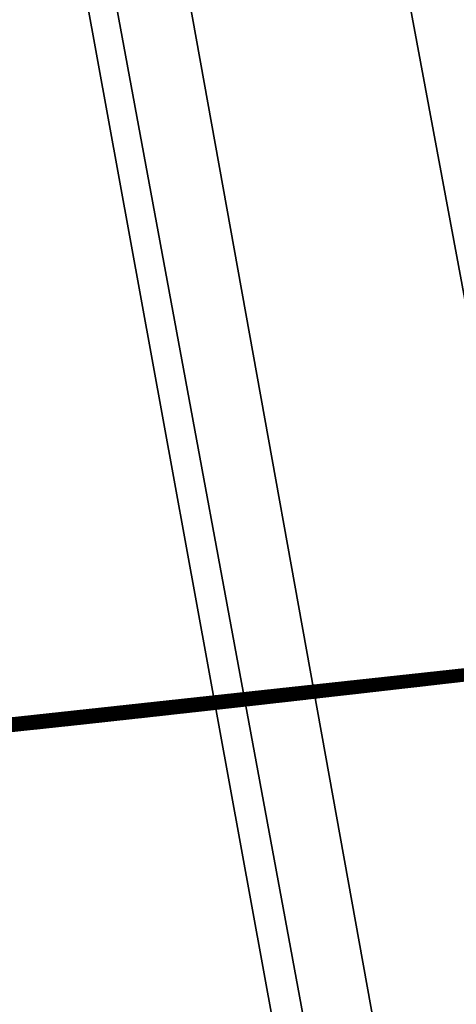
# Model space of a CAD drawing. Header units: millimetres. Extents: x -20 to 1804, y -298 to 307.
# Tile 70 of 189: x 873.302 to 873.471, y 8.793 to 9.173. Entities that reach past the tile are written whole.
import ezdxf

# ---------------------------------------------------------------- set-up
doc = ezdxf.new("R2010")
doc.units = ezdxf.units.MM
doc.header["$LTSCALE"] = 33.374815
for name, color, linetype in [('101', 7, 'CONTINUOUS'), ('74', 7, 'CONTINUOUS'), ('75', 7, 'CONTINUOUS'), ('76', 7, 'CONTINUOUS'), ('80', 7, 'CONTINUOUS'), ('88', 7, 'CONTINUOUS'), ('89', 7, 'CONTINUOUS'), ('91', 7, 'CONTINUOUS'), ('94', 7, 'CONTINUOUS')]:
    doc.layers.add(name, color=color, linetype=linetype)

msp = doc.modelspace()

# ---------------------------------------------------------------- linework, layer by layer
at = {"layer": '101', "color": 70, "linetype": 'Continuous', "true_color": 0x7ee600}
for points in [[(879.99443, -18.98802, 39), (877.72439, -8.2507, 39), (872.71497, 23.97979, 39), (879.99443, -18.98802, 39)], [(874.44662, 14.13086, 39), (879.99443, -18.98802, 39), (872.71497, 23.97979, 39), (874.44662, 14.13086, 39)], [(877.72439, -8.2507, 39), (875.5501, 2.73178, 39), (872.71497, 23.97979, 39), (877.72439, -8.2507, 39)], [(875.5501, 2.73178, 39), (873.47158, 13.95943, 39), (872.71497, 23.97979, 39), (875.5501, 2.73178, 39)]]:
    msp.add_3dface(points, dxfattribs=at)
at = {"layer": '74', "color": 7, "linetype": 'Continuous', "true_color": 0xccffff}
for points in [[(874.63287, 9.08691, 65), (867.70628, 48.48263, 65), (867.20564, 48.38774, 65), (874.63287, 9.08691, 65)], [(875.13351, 9.1818, 65), (867.70628, 48.48263, 65), (874.63287, 9.08691, 65), (875.13351, 9.1818, 65)], [(866.70908, 48.28071, 65), (874.12989, 9.00534, 65), (867.20564, 48.38774, 65), (866.70908, 48.28071, 65)], [(874.12989, 9.00534, 65), (874.63287, 9.08691, 65), (867.20564, 48.38774, 65), (874.12989, 9.00534, 65)], [(866.21659, 48.16153, 65), (873.6266, 8.93658, 65), (866.70908, 48.28071, 65), (866.21659, 48.16153, 65)], [(873.6266, 8.93658, 65), (874.12989, 9.00534, 65), (866.70908, 48.28071, 65), (873.6266, 8.93658, 65)], [(873.123, 8.88062, 65), (873.6266, 8.93658, 65), (866.21659, 48.16153, 65), (873.123, 8.88062, 65)]]:
    msp.add_3dface(points, dxfattribs=at)
at = {"layer": '75', "color": 7, "linetype": 'Continuous', "true_color": 0xccffff}
for points in [[(872.97928, 10.17278), (873.93515, 10.29048), (873.63465, 8.93755), (872.97928, 10.17278)], [(873.13501, 8.88178), (872.97928, 10.17278), (873.63465, 8.93755), (873.13501, 8.88178)]]:
    msp.add_3dface(points, dxfattribs=at)
at = {"layer": '76', "color": 7, "linetype": 'Continuous', "true_color": 0xccffff}
for points in [[(873.77676, 8.95543, 10.4611), (872.86922, 8.85712, 11.96324), (872.86263, 8.85656, 9.73055), (873.77676, 8.95543, 10.4611)], [(872.87629, 8.85772, 11.95338), (872.86922, 8.85712, 11.96324), (873.77676, 8.95543, 10.4611), (872.87629, 8.85772, 11.95338)], [(872.88508, 8.85848, 11.94543), (872.87629, 8.85772, 11.95338), (873.77676, 8.95543, 10.4611), (872.88508, 8.85848, 11.94543)], [(872.89519, 8.85935, 11.94026), (872.88508, 8.85848, 11.94543), (873.77676, 8.95543, 10.4611), (872.89519, 8.85935, 11.94026)], [(872.90693, 8.86037, 11.9379), (872.89519, 8.85935, 11.94026), (873.77676, 8.95543, 10.4611), (872.90693, 8.86037, 11.9379)], [(872.91948, 8.86147, 11.93717), (872.90693, 8.86037, 11.9379), (873.77676, 8.95543, 10.4611), (872.91948, 8.86147, 11.93717)], [(872.93212, 8.86258, 11.93727), (872.91948, 8.86147, 11.93717), (873.77676, 8.95543, 10.4611), (872.93212, 8.86258, 11.93727)], [(872.9452, 8.86375, 11.93861), (872.93212, 8.86258, 11.93727), (873.77676, 8.95543, 10.4611), (872.9452, 8.86375, 11.93861)], [(872.95861, 8.86495, 11.94057), (872.9452, 8.86375, 11.93861), (873.77676, 8.95543, 10.4611), (872.95861, 8.86495, 11.94057)], [(872.9723, 8.86618, 11.94289), (872.95861, 8.86495, 11.94057), (873.77676, 8.95543, 10.4611), (872.9723, 8.86618, 11.94289)], [(872.98631, 8.86745, 11.94572), (872.9723, 8.86618, 11.94289), (873.77676, 8.95543, 10.4611), (872.98631, 8.86745, 11.94572)], [(873.00066, 8.86877, 11.94865), (872.98631, 8.86745, 11.94572), (873.77676, 8.95543, 10.4611), (873.00066, 8.86877, 11.94865)], [(873.01534, 8.87012, 11.95162), (873.00066, 8.86877, 11.94865), (873.77676, 8.95543, 10.4611), (873.01534, 8.87012, 11.95162)], [(873.03036, 8.87152, 11.95468), (873.01534, 8.87012, 11.95162), (873.77676, 8.95543, 10.4611), (873.03036, 8.87152, 11.95468)], [(873.04575, 8.87296, 11.95765), (873.03036, 8.87152, 11.95468), (873.77676, 8.95543, 10.4611), (873.04575, 8.87296, 11.95765)], [(873.06147, 8.87445, 11.96053), (873.04575, 8.87296, 11.95765), (873.77676, 8.95543, 10.4611), (873.06147, 8.87445, 11.96053)], [(873.07761, 8.87599, 11.96334), (873.06147, 8.87445, 11.96053), (873.77676, 8.95543, 10.4611), (873.07761, 8.87599, 11.96334)], [(873.09424, 8.87759, 11.96607), (873.07761, 8.87599, 11.96334), (873.77676, 8.95543, 10.4611), (873.09424, 8.87759, 11.96607)], [(873.11133, 8.87925, 11.96873), (873.09424, 8.87759, 11.96607), (873.77676, 8.95543, 10.4611), (873.11133, 8.87925, 11.96873)], [(873.12896, 8.88098, 11.9713), (873.11133, 8.87925, 11.96873), (873.77676, 8.95543, 10.4611), (873.12896, 8.88098, 11.9713)], [(873.14721, 8.88278, 11.97376), (873.12896, 8.88098, 11.9713), (873.77676, 8.95543, 10.4611), (873.14721, 8.88278, 11.97376)], [(873.16604, 8.88467, 11.97612), (873.14721, 8.88278, 11.97376), (873.77676, 8.95543, 10.4611), (873.16604, 8.88467, 11.97612)], [(873.18551, 8.88663, 11.97835), (873.16604, 8.88467, 11.97612), (873.77676, 8.95543, 10.4611), (873.18551, 8.88663, 11.97835)], [(873.20563, 8.88868, 11.98042), (873.18551, 8.88663, 11.97835), (873.77676, 8.95543, 10.4611), (873.20563, 8.88868, 11.98042)], [(873.22639, 8.89081, 11.98235), (873.20563, 8.88868, 11.98042), (873.77676, 8.95543, 10.4611), (873.22639, 8.89081, 11.98235)], [(873.24781, 8.89304, 11.98411), (873.22639, 8.89081, 11.98235), (873.77676, 8.95543, 10.4611), (873.24781, 8.89304, 11.98411)], [(873.26986, 8.89535, 11.98569), (873.24781, 8.89304, 11.98411), (873.77676, 8.95543, 10.4611), (873.26986, 8.89535, 11.98569)], [(873.29257, 8.89777, 11.98708), (873.26986, 8.89535, 11.98569), (873.77676, 8.95543, 10.4611), (873.29257, 8.89777, 11.98708)], [(873.31597, 8.90028, 11.98831), (873.29257, 8.89777, 11.98708), (873.77676, 8.95543, 10.4611), (873.31597, 8.90028, 11.98831)], [(873.34005, 8.90289, 11.98934), (873.31597, 8.90028, 11.98831), (873.77676, 8.95543, 10.4611), (873.34005, 8.90289, 11.98934)], [(873.36482, 8.90561, 11.99023), (873.34005, 8.90289, 11.98934), (873.77676, 8.95543, 10.4611), (873.36482, 8.90561, 11.99023)], [(873.39035, 8.90845, 11.99101), (873.36482, 8.90561, 11.99023), (873.77676, 8.95543, 10.4611), (873.39035, 8.90845, 11.99101)], [(873.4166, 8.9114, 11.99164), (873.39035, 8.90845, 11.99101), (873.77676, 8.95543, 10.4611), (873.4166, 8.9114, 11.99164)], [(873.44362, 8.91447, 11.99224), (873.4166, 8.9114, 11.99164), (873.77676, 8.95543, 10.4611), (873.44362, 8.91447, 11.99224)], [(873.47148, 8.91768, 11.99288), (873.44362, 8.91447, 11.99224), (873.77676, 8.95543, 10.4611), (873.47148, 8.91768, 11.99288)], [(873.70196, 8.94574, 16.96846), (873.31487, 8.90016, 18.25397), (873.2363, 8.89184, 16.96251), (873.70196, 8.94574, 16.96846)], [(873.68683, 8.94382, 18.26122), (873.31487, 8.90016, 18.25397), (873.70196, 8.94574, 16.96846), (873.68683, 8.94382, 18.26122)], [(873.6266, 8.93658, 65), (873.123, 8.88062, 65), (873.60212, 8.93325, 25.2464), (873.6266, 8.93658, 65)], [(873.13501, 8.88178), (873.63465, 8.93755), (873.14909, 8.88297, 5.64728), (873.13501, 8.88178)], [(873.14909, 8.88297, 5.64728), (873.63465, 8.93755), (873.25233, 8.89351, 5.53416), (873.14909, 8.88297, 5.64728)], [(873.25233, 8.89351, 5.53416), (873.63465, 8.93755), (873.3652, 8.90565, 5.43128), (873.25233, 8.89351, 5.53416)], [(873.63845, 8.93774, 16.56457), (873.3601, 8.90509, 16.55487), (873.57954, 8.9305, 15.68776), (873.63845, 8.93774, 16.56457)], [(873.3652, 8.90565, 5.43128), (873.63465, 8.93755), (873.48673, 8.91945, 5.33946), (873.3652, 8.90565, 5.43128)], [(873.60212, 8.93325, 25.2464), (873.123, 8.88062, 65), (873.53817, 8.92552, 25.25314), (873.60212, 8.93325, 25.2464)], [(873.57954, 8.9305, 15.68776), (873.3601, 8.90509, 16.55487), (873.48215, 8.91892, 15.67258), (873.57954, 8.9305, 15.68776)], [(873.53817, 8.92552, 25.25314), (873.123, 8.88062, 65), (873.4748, 8.91806, 25.26742), (873.53817, 8.92552, 25.25314)], [(873.54497, 8.92633, 19.03412), (873.48026, 8.9187, 21.00818), (873.4631, 8.91671, 18.96036), (873.54497, 8.92633, 19.03412)], [(873.49618, 8.92056, 24.89192), (873.4159, 8.91132, 24.9224), (873.49229, 8.9201, 23.15275), (873.49618, 8.92056, 24.89192)], [(873.49229, 8.9201, 23.15275), (873.4159, 8.91132, 24.9224), (873.46423, 8.91684, 23.15488), (873.49229, 8.9201, 23.15275)], [(873.50925, 8.92209, 13.99955), (873.44276, 8.91437, 14.01358), (873.50875, 8.92203, 13.17408), (873.50925, 8.92209, 13.99955)], [(873.50875, 8.92203, 13.17408), (873.44276, 8.91437, 14.01358), (873.47871, 8.91852, 13.17499), (873.50875, 8.92203, 13.17408)], [(873.48685, 8.91947, 12.3316), (873.47455, 8.91804, 12.70052), (873.45665, 8.91597, 12.33517), (873.48685, 8.91947, 12.3316)], [(873.49387, 8.92029, 9.07579), (873.47715, 8.91834, 9.54578), (873.46441, 8.91686, 9.07705), (873.49387, 8.92029, 9.07579)], [(873.50022, 8.92103, 22.21887), (873.48235, 8.91894, 22.65022), (873.46946, 8.91745, 22.22069), (873.50022, 8.92103, 22.21887)], [(873.48991, 8.91982, 21.35224), (873.47274, 8.91782, 21.73326), (873.47001, 8.91751, 21.35383), (873.48991, 8.91982, 21.35224)], [(873.47274, 8.91782, 21.73326), (872.85562, 8.85596, 21.70401), (873.47001, 8.91751, 21.35383), (873.47274, 8.91782, 21.73326)], [(873.47001, 8.91751, 21.35383), (872.85562, 8.85596, 21.70401), (873.45065, 8.91528, 21.35543), (873.47001, 8.91751, 21.35383)], [(873.48235, 8.91894, 22.65022), (872.92743, 8.86217, 22.6256), (873.46946, 8.91745, 22.22069), (873.48235, 8.91894, 22.65022)], [(873.46946, 8.91745, 22.22069), (872.92743, 8.86217, 22.6256), (873.43942, 8.91399, 22.22256), (873.46946, 8.91745, 22.22069)], [(873.4748, 8.91806, 25.26742), (873.123, 8.88062, 65), (873.41185, 8.91086, 25.28935), (873.4748, 8.91806, 25.26742)], [(873.48215, 8.91892, 15.67258), (873.3601, 8.90509, 16.55487), (873.38828, 8.90822, 15.648), (873.48215, 8.91892, 15.67258)], [(873.4631, 8.91671, 18.96036), (873.40838, 8.91047, 21.00475), (873.38786, 8.90817, 18.89299), (873.4631, 8.91671, 18.96036)], [(873.43169, 8.91311, 21.00588), (873.40838, 8.91047, 21.00475), (873.4631, 8.91671, 18.96036), (873.43169, 8.91311, 21.00588)], [(873.46423, 8.91684, 23.15488), (873.4159, 8.91132, 24.9224), (873.43715, 8.91373, 23.15699), (873.46423, 8.91684, 23.15488)], [(873.45665, 8.91597, 12.33517), (873.45053, 8.91526, 12.69944), (873.42753, 8.91264, 12.33902), (873.45665, 8.91597, 12.33517)], [(873.45369, 8.91563, 8.59737), (873.42762, 8.91265, 8.59616), (873.44445, 8.91457, 5.87947), (873.45369, 8.91563, 8.59737)], [(873.45564, 8.91585, 21.00702), (873.43169, 8.91311, 21.00588), (873.4631, 8.91671, 18.96036), (873.45564, 8.91585, 21.00702)], [(873.46441, 8.91686, 9.07705), (873.44169, 8.91425, 9.54481), (873.43514, 8.9135, 9.07838), (873.46441, 8.91686, 9.07705)], [(873.47715, 8.91834, 9.54578), (873.44169, 8.91425, 9.54481), (873.46441, 8.91686, 9.07705), (873.47715, 8.91834, 9.54578)], [(873.47871, 8.91852, 13.17499), (873.44276, 8.91437, 14.01358), (873.44826, 8.915, 13.17597), (873.47871, 8.91852, 13.17499)], [(873.48485, 8.91923, 5.8496), (873.45369, 8.91563, 8.59737), (873.44445, 8.91457, 5.87947), (873.48485, 8.91923, 5.8496)], [(873.47455, 8.91804, 12.70052), (873.45053, 8.91526, 12.69944), (873.45665, 8.91597, 12.33517), (873.47455, 8.91804, 12.70052)], [(873.48044, 8.91872, 8.59857), (873.45369, 8.91563, 8.59737), (873.48485, 8.91923, 5.8496), (873.48044, 8.91872, 8.59857)], [(873.48026, 8.9187, 21.00818), (873.45564, 8.91585, 21.00702), (873.4631, 8.91671, 18.96036), (873.48026, 8.9187, 21.00818)], [(873.45065, 8.91528, 21.35543), (872.85562, 8.85596, 21.70401), (873.43178, 8.91312, 21.35702), (873.45065, 8.91528, 21.35543)], [(873.43178, 8.91312, 21.35702), (872.85562, 8.85596, 21.70401), (873.41342, 8.91104, 21.3586), (873.43178, 8.91312, 21.35702)], [(873.43942, 8.91399, 22.22256), (872.92743, 8.86217, 22.6256), (873.41008, 8.91066, 22.22447), (873.43942, 8.91399, 22.22256)], [(873.44276, 8.91437, 14.01358), (873.37728, 8.90699, 14.03243), (873.41788, 8.91154, 13.17703), (873.44276, 8.91437, 14.01358)], [(873.42753, 8.91264, 12.33902), (873.40324, 8.90989, 12.69721), (873.39945, 8.90947, 12.34315), (873.42753, 8.91264, 12.33902)], [(873.42762, 8.91265, 8.59616), (873.40231, 8.90979, 8.59492), (873.41571, 8.9113, 8.06913), (873.42762, 8.91265, 8.59616)], [(873.4267, 8.91254, 12.69833), (873.40324, 8.90989, 12.69721), (873.42753, 8.91264, 12.33902), (873.4267, 8.91254, 12.69833)], [(873.40608, 8.91021, 5.91027), (873.44445, 8.91457, 5.87947), (873.40755, 8.91038, 8.04231), (873.40608, 8.91021, 5.91027)], [(873.43514, 8.9135, 9.07838), (873.40737, 8.91036, 9.5442), (873.40633, 8.91024, 9.07976), (873.43514, 8.9135, 9.07838)], [(873.44169, 8.91425, 9.54481), (873.40737, 8.91036, 9.5442), (873.43514, 8.9135, 9.07838), (873.44169, 8.91425, 9.54481)], [(873.40755, 8.91038, 8.04231), (873.44445, 8.91457, 5.87947), (873.40934, 8.91058, 8.04566), (873.40755, 8.91038, 8.04231)], [(873.40934, 8.91058, 8.04566), (873.44445, 8.91457, 5.87947), (873.41097, 8.91076, 8.04902), (873.40934, 8.91058, 8.04566)], [(873.41097, 8.91076, 8.04902), (873.44445, 8.91457, 5.87947), (873.41238, 8.91092, 8.05237), (873.41097, 8.91076, 8.04902)], [(873.43715, 8.91373, 23.15699), (873.4159, 8.91132, 24.9224), (873.41098, 8.91076, 23.15906), (873.43715, 8.91373, 23.15699)], [(873.41238, 8.91092, 8.05237), (873.44445, 8.91457, 5.87947), (873.41349, 8.91105, 8.05571), (873.41238, 8.91092, 8.05237)], [(873.41349, 8.91105, 8.05571), (873.44445, 8.91457, 5.87947), (873.41445, 8.91115, 8.05912), (873.41349, 8.91105, 8.05571)], [(873.41445, 8.91115, 8.05912), (873.44445, 8.91457, 5.87947), (873.41522, 8.91124, 8.06256), (873.41445, 8.91115, 8.05912)], [(873.41522, 8.91124, 8.06256), (873.44445, 8.91457, 5.87947), (873.41568, 8.91129, 8.06592), (873.41522, 8.91124, 8.06256)], [(873.41568, 8.91129, 8.06592), (873.44445, 8.91457, 5.87947), (873.41571, 8.9113, 8.06913), (873.41568, 8.91129, 8.06592)], [(873.44445, 8.91457, 5.87947), (873.42762, 8.91265, 8.59616), (873.41571, 8.9113, 8.06913), (873.44445, 8.91457, 5.87947)], [(873.44826, 8.915, 13.17597), (873.44276, 8.91437, 14.01358), (873.41788, 8.91154, 13.17703), (873.44826, 8.915, 13.17597)], [(873.45053, 8.91526, 12.69944), (873.4267, 8.91254, 12.69833), (873.42753, 8.91264, 12.33902), (873.45053, 8.91526, 12.69944)], [(873.41342, 8.91104, 21.3586), (872.85562, 8.85596, 21.70401), (873.39555, 8.90903, 21.36017), (873.41342, 8.91104, 21.3586)], [(873.39555, 8.90903, 21.36017), (872.85562, 8.85596, 21.70401), (873.37814, 8.90709, 21.36174), (873.39555, 8.90903, 21.36017)], [(873.41008, 8.91066, 22.22447), (872.92743, 8.86217, 22.6256), (873.38141, 8.90745, 22.22642), (873.41008, 8.91066, 22.22447)], [(873.41185, 8.91086, 25.28935), (873.123, 8.88062, 65), (873.34868, 8.90383, 25.31942), (873.41185, 8.91086, 25.28935)], [(873.38828, 8.90822, 15.648), (873.3601, 8.90509, 16.55487), (873.29585, 8.89812, 15.61327), (873.38828, 8.90822, 15.648)], [(873.38786, 8.90817, 18.89299), (873.32115, 8.90084, 21.00039), (873.31744, 8.90044, 18.83029), (873.38786, 8.90817, 18.89299)], [(873.34209, 8.90311, 21.00145), (873.32115, 8.90084, 21.00039), (873.38786, 8.90817, 18.89299), (873.34209, 8.90311, 21.00145)], [(873.36358, 8.90547, 21.00254), (873.34209, 8.90311, 21.00145), (873.38786, 8.90817, 18.89299), (873.36358, 8.90547, 21.00254)], [(873.4159, 8.91132, 24.9224), (873.35495, 8.90452, 24.94812), (873.41098, 8.91076, 23.15906), (873.4159, 8.91132, 24.9224)], [(873.41098, 8.91076, 23.15906), (873.35495, 8.90452, 24.94812), (873.38574, 8.90793, 23.1611), (873.41098, 8.91076, 23.15906)], [(873.38803, 8.90819, 13.17815), (873.37728, 8.90699, 14.03243), (873.35855, 8.90492, 13.17935), (873.38803, 8.90819, 13.17815)], [(873.38567, 8.90792, 21.00364), (873.36358, 8.90547, 21.00254), (873.38786, 8.90817, 18.89299), (873.38567, 8.90792, 21.00364)], [(873.36963, 8.90614, 5.94176), (873.40608, 8.91021, 5.91027), (873.37209, 8.90642, 7.99364), (873.36963, 8.90614, 5.94176)], [(873.37209, 8.90642, 7.99364), (873.40608, 8.91021, 5.91027), (873.37488, 8.90672, 7.99694), (873.37209, 8.90642, 7.99364)], [(873.39945, 8.90947, 12.34315), (873.38031, 8.90733, 12.69608), (873.37237, 8.90645, 12.34746), (873.39945, 8.90947, 12.34315)], [(873.40737, 8.91036, 9.5442), (873.37407, 8.90664, 9.54403), (873.40633, 8.91024, 9.07976), (873.40737, 8.91036, 9.5442)], [(873.40633, 8.91024, 9.07976), (873.37407, 8.90664, 9.54403), (873.37839, 8.90711, 9.08118), (873.40633, 8.91024, 9.07976)], [(873.37488, 8.90672, 7.99694), (873.40608, 8.91021, 5.91027), (873.37761, 8.90703, 8.00021), (873.37488, 8.90672, 7.99694)], [(873.41788, 8.91154, 13.17703), (873.37728, 8.90699, 14.03243), (873.38803, 8.90819, 13.17815), (873.41788, 8.91154, 13.17703)], [(873.37761, 8.90703, 8.00021), (873.40608, 8.91021, 5.91027), (873.38028, 8.90732, 8.00347), (873.37761, 8.90703, 8.00021)], [(873.40231, 8.90979, 8.59492), (873.37765, 8.90703, 8.59365), (873.40032, 8.90956, 8.08698), (873.40231, 8.90979, 8.59492)], [(873.40032, 8.90956, 8.08698), (873.37765, 8.90703, 8.59365), (873.39702, 8.90919, 8.08803), (873.40032, 8.90956, 8.08698)], [(873.39702, 8.90919, 8.08803), (873.37765, 8.90703, 8.59365), (873.39362, 8.90881, 8.08895), (873.39702, 8.90919, 8.08803)], [(873.39362, 8.90881, 8.08895), (873.37765, 8.90703, 8.59365), (873.3902, 8.90843, 8.08983), (873.39362, 8.90881, 8.08895)], [(873.3902, 8.90843, 8.08983), (873.37765, 8.90703, 8.59365), (873.38666, 8.90804, 8.09056), (873.3902, 8.90843, 8.08983)], [(873.38666, 8.90804, 8.09056), (873.37765, 8.90703, 8.59365), (873.38301, 8.90763, 8.09116), (873.38666, 8.90804, 8.09056)], [(873.38028, 8.90732, 8.00347), (873.40608, 8.91021, 5.91027), (873.38289, 8.90762, 8.00671), (873.38028, 8.90732, 8.00347)], [(873.40324, 8.90989, 12.69721), (873.38031, 8.90733, 12.69608), (873.39945, 8.90947, 12.34315), (873.40324, 8.90989, 12.69721)], [(873.38289, 8.90762, 8.00671), (873.40608, 8.91021, 5.91027), (873.38545, 8.9079, 8.00993), (873.38289, 8.90762, 8.00671)], [(873.38545, 8.9079, 8.00993), (873.40608, 8.91021, 5.91027), (873.38794, 8.90818, 8.01313), (873.38545, 8.9079, 8.00993)], [(873.40838, 8.91047, 21.00475), (873.38567, 8.90792, 21.00364), (873.38786, 8.90817, 18.89299), (873.40838, 8.91047, 21.00475)], [(873.38794, 8.90818, 8.01313), (873.40608, 8.91021, 5.91027), (873.39038, 8.90845, 8.01631), (873.38794, 8.90818, 8.01313)], [(873.39038, 8.90845, 8.01631), (873.40608, 8.91021, 5.91027), (873.39276, 8.90872, 8.01951), (873.39038, 8.90845, 8.01631)], [(873.39276, 8.90872, 8.01951), (873.40608, 8.91021, 5.91027), (873.39507, 8.90898, 8.02272), (873.39276, 8.90872, 8.01951)], [(873.39507, 8.90898, 8.02272), (873.40608, 8.91021, 5.91027), (873.39735, 8.90923, 8.02595), (873.39507, 8.90898, 8.02272)], [(873.39735, 8.90923, 8.02595), (873.40608, 8.91021, 5.91027), (873.39957, 8.90948, 8.02919), (873.39735, 8.90923, 8.02595)], [(873.39957, 8.90948, 8.02919), (873.40608, 8.91021, 5.91027), (873.40172, 8.90972, 8.03243), (873.39957, 8.90948, 8.02919)], [(873.4034, 8.90991, 8.08574), (873.40231, 8.90979, 8.59492), (873.40032, 8.90956, 8.08698), (873.4034, 8.90991, 8.08574)], [(873.40172, 8.90972, 8.03243), (873.40608, 8.91021, 5.91027), (873.40376, 8.90995, 8.0357), (873.40172, 8.90972, 8.03243)], [(873.41571, 8.9113, 8.06913), (873.40231, 8.90979, 8.59492), (873.41519, 8.91124, 8.0721), (873.41571, 8.9113, 8.06913)], [(873.41519, 8.91124, 8.0721), (873.40231, 8.90979, 8.59492), (873.41413, 8.91112, 8.07493), (873.41519, 8.91124, 8.0721)], [(873.41413, 8.91112, 8.07493), (873.40231, 8.90979, 8.59492), (873.41262, 8.91095, 8.07762), (873.41413, 8.91112, 8.07493)], [(873.41262, 8.91095, 8.07762), (873.40231, 8.90979, 8.59492), (873.41074, 8.91074, 8.0801), (873.41262, 8.91095, 8.07762)], [(873.41074, 8.91074, 8.0801), (873.40231, 8.90979, 8.59492), (873.40857, 8.91049, 8.08232), (873.41074, 8.91074, 8.0801)], [(873.40857, 8.91049, 8.08232), (873.40231, 8.90979, 8.59492), (873.40617, 8.91022, 8.08421), (873.40857, 8.91049, 8.08232)], [(873.40617, 8.91022, 8.08421), (873.40231, 8.90979, 8.59492), (873.4034, 8.90991, 8.08574), (873.40617, 8.91022, 8.08421)], [(873.40376, 8.90995, 8.0357), (873.40608, 8.91021, 5.91027), (873.40568, 8.91017, 8.03899), (873.40376, 8.90995, 8.0357)], [(873.40568, 8.91017, 8.03899), (873.40608, 8.91021, 5.91027), (873.40755, 8.91038, 8.04231), (873.40568, 8.91017, 8.03899)], [(873.37814, 8.90709, 21.36174), (872.85562, 8.85596, 21.70401), (873.3612, 8.90521, 21.3633), (873.37814, 8.90709, 21.36174)], [(873.3612, 8.90521, 21.3633), (872.85562, 8.85596, 21.70401), (873.34471, 8.9034, 21.36484), (873.3612, 8.90521, 21.3633)], [(873.38141, 8.90745, 22.22642), (872.92743, 8.86217, 22.6256), (873.35339, 8.90435, 22.22842), (873.38141, 8.90745, 22.22642)], [(873.35339, 8.90435, 22.22842), (872.92743, 8.86217, 22.6256), (873.32604, 8.90137, 22.23046), (873.35339, 8.90435, 22.22842)], [(873.3601, 8.90509, 16.55487), (873.07023, 8.87529, 16.54764), (873.29585, 8.89812, 15.61327), (873.3601, 8.90509, 16.55487)], [(873.35495, 8.90452, 24.94812), (873.29524, 8.89805, 24.97632), (873.33783, 8.90265, 23.16507), (873.35495, 8.90452, 24.94812)], [(873.37728, 8.90699, 14.03243), (873.31276, 8.89993, 14.05608), (873.35855, 8.90492, 13.17935), (873.37728, 8.90699, 14.03243)], [(873.35855, 8.90492, 13.17935), (873.31276, 8.89993, 14.05608), (873.33017, 8.90182, 13.18058), (873.35855, 8.90492, 13.17935)], [(873.35357, 8.90437, 8.59235), (873.3301, 8.90181, 8.59102), (873.35168, 8.90416, 8.09399), (873.35357, 8.90437, 8.59235)], [(873.335, 8.90234, 5.97367), (873.36963, 8.90614, 5.94176), (873.33818, 8.90269, 7.95564), (873.335, 8.90234, 5.97367)], [(873.35777, 8.90483, 12.69493), (873.33594, 8.90244, 12.69379), (873.34628, 8.90357, 12.35197), (873.35777, 8.90483, 12.69493)], [(873.36135, 8.90523, 23.1631), (873.35495, 8.90452, 24.94812), (873.33783, 8.90265, 23.16507), (873.36135, 8.90523, 23.1631)], [(873.33818, 8.90269, 7.95564), (873.36963, 8.90614, 5.94176), (873.34151, 8.90305, 7.95926), (873.33818, 8.90269, 7.95564)], [(873.34151, 8.90305, 7.95926), (873.36963, 8.90614, 5.94176), (873.34479, 8.90341, 7.96284), (873.34151, 8.90305, 7.95926)], [(873.37407, 8.90664, 9.54403), (873.34183, 8.90309, 9.54433), (873.35118, 8.90411, 9.08264), (873.37407, 8.90664, 9.54403)], [(873.34479, 8.90341, 7.96284), (873.36963, 8.90614, 5.94176), (873.34802, 8.90376, 7.96638), (873.34479, 8.90341, 7.96284)], [(873.37237, 8.90645, 12.34746), (873.35777, 8.90483, 12.69493), (873.34628, 8.90357, 12.35197), (873.37237, 8.90645, 12.34746)], [(873.34802, 8.90376, 7.96638), (873.36963, 8.90614, 5.94176), (873.3512, 8.90411, 7.96989), (873.34802, 8.90376, 7.96638)], [(873.37839, 8.90711, 9.08118), (873.37407, 8.90664, 9.54403), (873.35118, 8.90411, 9.08264), (873.37839, 8.90711, 9.08118)], [(873.3512, 8.90411, 7.96989), (873.36963, 8.90614, 5.94176), (873.35434, 8.90446, 7.97337), (873.3512, 8.90411, 7.96989)], [(873.35574, 8.90461, 8.09374), (873.35357, 8.90437, 8.59235), (873.35168, 8.90416, 8.09399), (873.35574, 8.90461, 8.09374)], [(873.37765, 8.90703, 8.59365), (873.35357, 8.90437, 8.59235), (873.37547, 8.90679, 8.09212), (873.37765, 8.90703, 8.59365)], [(873.37547, 8.90679, 8.09212), (873.35357, 8.90437, 8.59235), (873.37164, 8.90637, 8.09255), (873.37547, 8.90679, 8.09212)], [(873.37164, 8.90637, 8.09255), (873.35357, 8.90437, 8.59235), (873.36774, 8.90593, 8.09292), (873.37164, 8.90637, 8.09255)], [(873.36774, 8.90593, 8.09292), (873.35357, 8.90437, 8.59235), (873.36379, 8.9055, 8.09322), (873.36774, 8.90593, 8.09292)], [(873.36379, 8.9055, 8.09322), (873.35357, 8.90437, 8.59235), (873.35978, 8.90506, 8.09349), (873.36379, 8.9055, 8.09322)], [(873.35978, 8.90506, 8.09349), (873.35357, 8.90437, 8.59235), (873.35574, 8.90461, 8.09374), (873.35978, 8.90506, 8.09349)], [(873.35434, 8.90446, 7.97337), (873.36963, 8.90614, 5.94176), (873.35742, 8.9048, 7.97682), (873.35434, 8.90446, 7.97337)], [(873.38574, 8.90793, 23.1611), (873.35495, 8.90452, 24.94812), (873.36135, 8.90523, 23.1631), (873.38574, 8.90793, 23.1611)], [(873.35742, 8.9048, 7.97682), (873.36963, 8.90614, 5.94176), (873.36045, 8.90513, 7.98023), (873.35742, 8.9048, 7.97682)], [(873.38031, 8.90733, 12.69608), (873.35777, 8.90483, 12.69493), (873.37237, 8.90645, 12.34746), (873.38031, 8.90733, 12.69608)], [(873.36045, 8.90513, 7.98023), (873.36963, 8.90614, 5.94176), (873.36344, 8.90546, 7.98362), (873.36045, 8.90513, 7.98023)], [(873.36344, 8.90546, 7.98362), (873.36963, 8.90614, 5.94176), (873.36638, 8.90578, 7.98698), (873.36344, 8.90546, 7.98362)], [(873.36638, 8.90578, 7.98698), (873.36963, 8.90614, 5.94176), (873.36926, 8.9061, 7.99032), (873.36638, 8.90578, 7.98698)], [(873.36926, 8.9061, 7.99032), (873.36963, 8.90614, 5.94176), (873.37209, 8.90642, 7.99364), (873.36926, 8.9061, 7.99032)], [(873.37927, 8.90721, 8.09166), (873.37765, 8.90703, 8.59365), (873.37547, 8.90679, 8.09212), (873.37927, 8.90721, 8.09166)], [(873.38301, 8.90763, 8.09116), (873.37765, 8.90703, 8.59365), (873.37927, 8.90721, 8.09166), (873.38301, 8.90763, 8.09116)], [(873.34471, 8.9034, 21.36484), (872.85562, 8.85596, 21.70401), (873.32864, 8.90165, 21.36638), (873.34471, 8.9034, 21.36484)], [(873.32864, 8.90165, 21.36638), (872.85562, 8.85596, 21.70401), (873.31301, 8.89996, 21.36789), (873.32864, 8.90165, 21.36638)], [(873.32604, 8.90137, 22.23046), (872.92743, 8.86217, 22.6256), (873.29931, 8.89849, 22.23254), (873.32604, 8.90137, 22.23046)], [(873.34868, 8.90383, 25.31942), (873.123, 8.88062, 65), (873.31241, 8.89989, 26.67206), (873.34868, 8.90383, 25.31942)], [(873.31744, 8.90044, 18.83029), (873.26166, 8.89449, 20.99729), (873.25294, 8.89357, 18.77315), (873.31744, 8.90044, 18.83029)], [(873.28096, 8.89653, 20.99831), (873.26166, 8.89449, 20.99729), (873.31744, 8.90044, 18.83029), (873.28096, 8.89653, 20.99831)], [(873.30078, 8.89864, 20.99934), (873.28096, 8.89653, 20.99831), (873.31744, 8.90044, 18.83029), (873.30078, 8.89864, 20.99934)], [(873.28768, 8.89724, 25.35586), (873.34868, 8.90383, 25.31942), (873.29597, 8.89813, 26.63068), (873.28768, 8.89724, 25.35586)], [(873.33783, 8.90265, 23.16507), (873.29524, 8.89805, 24.97632), (873.31511, 8.90018, 23.167), (873.33783, 8.90265, 23.16507)], [(873.29597, 8.89813, 26.63068), (873.34868, 8.90383, 25.31942), (873.30428, 8.89902, 26.64348), (873.29597, 8.89813, 26.63068)], [(873.32105, 8.90083, 12.3564), (873.31506, 8.90018, 12.69268), (873.29671, 8.89821, 12.36075), (873.32105, 8.90083, 12.3564)], [(873.32477, 8.90123, 9.08413), (873.31058, 8.8997, 9.54499), (873.29916, 8.89847, 9.08565), (873.32477, 8.90123, 9.08413)], [(873.32115, 8.90084, 21.00039), (873.30078, 8.89864, 20.99934), (873.31744, 8.90044, 18.83029), (873.32115, 8.90084, 21.00039)], [(873.30208, 8.89878, 6.00577), (873.335, 8.90234, 5.97367), (873.30221, 8.8988, 7.91696), (873.30208, 8.89878, 6.00577)], [(873.30221, 8.8988, 7.91696), (873.335, 8.90234, 5.97367), (873.30603, 8.89921, 7.92107), (873.30221, 8.8988, 7.91696)], [(873.33017, 8.90182, 13.18058), (873.31276, 8.89993, 14.05608), (873.30312, 8.89889, 13.18186), (873.33017, 8.90182, 13.18058)], [(873.30428, 8.89902, 26.64348), (873.34868, 8.90383, 25.31942), (873.31001, 8.89963, 26.6573), (873.30428, 8.89902, 26.64348)], [(873.30603, 8.89921, 7.92107), (873.335, 8.90234, 5.97367), (873.3098, 8.89961, 7.92512), (873.30603, 8.89921, 7.92107)], [(873.3301, 8.90181, 8.59102), (873.30723, 8.89934, 8.58967), (873.32653, 8.90142, 8.09511), (873.3301, 8.90181, 8.59102)], [(873.32653, 8.90142, 8.09511), (873.30723, 8.89934, 8.58967), (873.32221, 8.90095, 8.09529), (873.32653, 8.90142, 8.09511)], [(873.32221, 8.90095, 8.09529), (873.30723, 8.89934, 8.58967), (873.31783, 8.90048, 8.09548), (873.32221, 8.90095, 8.09529)], [(873.31783, 8.90048, 8.09548), (873.30723, 8.89934, 8.58967), (873.31339, 8.9, 8.09571), (873.31783, 8.90048, 8.09548)], [(873.3098, 8.89961, 7.92512), (873.335, 8.90234, 5.97367), (873.31352, 8.90001, 7.92911), (873.3098, 8.89961, 7.92512)], [(873.31001, 8.89963, 26.6573), (873.34868, 8.90383, 25.31942), (873.31241, 8.89989, 26.67206), (873.31001, 8.89963, 26.6573)], [(873.34183, 8.90309, 9.54433), (873.31058, 8.8997, 9.54499), (873.32477, 8.90123, 9.08413), (873.34183, 8.90309, 9.54433)], [(873.31352, 8.90001, 7.92911), (873.335, 8.90234, 5.97367), (873.31719, 8.90041, 7.93304), (873.31352, 8.90001, 7.92911)], [(873.33594, 8.90244, 12.69379), (873.31506, 8.90018, 12.69268), (873.32105, 8.90083, 12.3564), (873.33594, 8.90244, 12.69379)], [(873.31719, 8.90041, 7.93304), (873.335, 8.90234, 5.97367), (873.32081, 8.9008, 7.93693), (873.31719, 8.90041, 7.93304)], [(873.32081, 8.9008, 7.93693), (873.335, 8.90234, 5.97367), (873.32438, 8.90119, 7.94077), (873.32081, 8.9008, 7.93693)], [(873.34628, 8.90357, 12.35197), (873.33594, 8.90244, 12.69379), (873.32105, 8.90083, 12.3564), (873.34628, 8.90357, 12.35197)], [(873.32438, 8.90119, 7.94077), (873.335, 8.90234, 5.97367), (873.32791, 8.90157, 7.94455), (873.32438, 8.90119, 7.94077)], [(873.35118, 8.90411, 9.08264), (873.34183, 8.90309, 9.54433), (873.32477, 8.90123, 9.08413), (873.35118, 8.90411, 9.08264)], [(873.33081, 8.90189, 8.09493), (873.3301, 8.90181, 8.59102), (873.32653, 8.90142, 8.09511), (873.33081, 8.90189, 8.09493)], [(873.32791, 8.90157, 7.94455), (873.335, 8.90234, 5.97367), (873.33138, 8.90195, 7.94829), (873.32791, 8.90157, 7.94455)], [(873.35168, 8.90416, 8.09399), (873.3301, 8.90181, 8.59102), (873.34758, 8.90372, 8.0942), (873.35168, 8.90416, 8.09399)], [(873.34758, 8.90372, 8.0942), (873.3301, 8.90181, 8.59102), (873.34345, 8.90326, 8.09438), (873.34758, 8.90372, 8.0942)], [(873.34345, 8.90326, 8.09438), (873.3301, 8.90181, 8.59102), (873.33928, 8.90281, 8.09456), (873.34345, 8.90326, 8.09438)], [(873.33928, 8.90281, 8.09456), (873.3301, 8.90181, 8.59102), (873.33507, 8.90235, 8.09474), (873.33928, 8.90281, 8.09456)], [(873.33507, 8.90235, 8.09474), (873.3301, 8.90181, 8.59102), (873.33081, 8.90189, 8.09493), (873.33507, 8.90235, 8.09474)], [(873.33138, 8.90195, 7.94829), (873.335, 8.90234, 5.97367), (873.33481, 8.90232, 7.95198), (873.33138, 8.90195, 7.94829)], [(873.33481, 8.90232, 7.95198), (873.335, 8.90234, 5.97367), (873.33818, 8.90269, 7.95564), (873.33481, 8.90232, 7.95198)], [(873.31487, 8.90016, 18.25397), (872.80499, 8.85175, 18.2408), (873.2363, 8.89184, 16.96251), (873.31487, 8.90016, 18.25397)], [(873.31301, 8.89996, 21.36789), (872.85562, 8.85596, 21.70401), (873.29779, 8.89832, 21.3694), (873.31301, 8.89996, 21.36789)], [(873.31241, 8.89989, 26.67206), (873.123, 8.88062, 65), (873.31166, 8.89981, 26.6879), (873.31241, 8.89989, 26.67206)], [(873.31166, 8.89981, 26.6879), (873.123, 8.88062, 65), (873.3081, 8.89943, 26.70366), (873.31166, 8.89981, 26.6879)], [(873.3081, 8.89943, 26.70366), (873.123, 8.88062, 65), (873.302, 8.89877, 26.71941), (873.3081, 8.89943, 26.70366)], [(873.31276, 8.89993, 14.05608), (873.25029, 8.8933, 14.08443), (873.30312, 8.89889, 13.18186), (873.31276, 8.89993, 14.05608)], [(873.30312, 8.89889, 13.18186), (873.25029, 8.8933, 14.08443), (873.2772, 8.89613, 13.18318), (873.30312, 8.89889, 13.18186)], [(873.31058, 8.8997, 9.54499), (873.28028, 8.89646, 9.54598), (873.29916, 8.89847, 9.08565), (873.31058, 8.8997, 9.54499)], [(873.30723, 8.89934, 8.58967), (873.28494, 8.89695, 8.5883), (873.30428, 8.89902, 8.09623), (873.30723, 8.89934, 8.58967)], [(873.30428, 8.89902, 8.09623), (873.28494, 8.89695, 8.5883), (873.29964, 8.89852, 8.09652), (873.30428, 8.89902, 8.09623)], [(873.31511, 8.90018, 23.167), (873.29524, 8.89805, 24.97632), (873.2932, 8.89783, 23.16889), (873.31511, 8.90018, 23.167)], [(873.31506, 8.90018, 12.69268), (873.29502, 8.89803, 12.69157), (873.29671, 8.89821, 12.36075), (873.31506, 8.90018, 12.69268)], [(873.29835, 8.89838, 7.91278), (873.30208, 8.89878, 6.00577), (873.30221, 8.8988, 7.91696), (873.29835, 8.89838, 7.91278)], [(873.30886, 8.89951, 8.09597), (873.30723, 8.89934, 8.58967), (873.30428, 8.89902, 8.09623), (873.30886, 8.89951, 8.09597)], [(873.31339, 8.9, 8.09571), (873.30723, 8.89934, 8.58967), (873.30886, 8.89951, 8.09597), (873.31339, 8.9, 8.09571)]]:
    msp.add_3dface(points, dxfattribs=at)
at = {"layer": '80', "color": 7, "linetype": 'Continuous', "true_color": 0xccffff}
for points in [[(873.46233, 8.91662, 14.49143), (873.50927, 8.92209, 14.46763), (873.47197, 8.91774, 15.18298), (873.46233, 8.91662, 14.49143)], [(873.41785, 8.91154, 14.52164), (873.46233, 8.91662, 14.49143), (873.42954, 8.91286, 15.15583), (873.41785, 8.91154, 14.52164)], [(873.42954, 8.91286, 15.15583), (873.46233, 8.91662, 14.49143), (873.47197, 8.91774, 15.18298), (873.42954, 8.91286, 15.15583)], [(873.39057, 8.90847, 15.12496), (873.41785, 8.91154, 14.52164), (873.42954, 8.91286, 15.15583), (873.39057, 8.90847, 15.12496)], [(873.35591, 8.90463, 15.09198), (873.37738, 8.907, 14.55579), (873.39057, 8.90847, 15.12496), (873.35591, 8.90463, 15.09198)], [(873.37738, 8.907, 14.55579), (873.41785, 8.91154, 14.52164), (873.39057, 8.90847, 15.12496), (873.37738, 8.907, 14.55579)], [(873.32491, 8.90124, 15.05595), (873.34221, 8.90313, 14.59186), (873.35591, 8.90463, 15.09198), (873.32491, 8.90124, 15.05595)], [(873.34221, 8.90313, 14.59186), (873.37738, 8.907, 14.55579), (873.35591, 8.90463, 15.09198), (873.34221, 8.90313, 14.59186)], [(873.29823, 8.89837, 15.01747), (873.31153, 8.8998, 14.63114), (873.32491, 8.90124, 15.05595), (873.29823, 8.89837, 15.01747)], [(873.31153, 8.8998, 14.63114), (873.34221, 8.90313, 14.59186), (873.32491, 8.90124, 15.05595), (873.31153, 8.8998, 14.63114)], [(873.28595, 8.89706, 14.67263), (873.31153, 8.8998, 14.63114), (873.29823, 8.89837, 15.01747), (873.28595, 8.89706, 14.67263)]]:
    msp.add_3dface(points, dxfattribs=at)
at = {"layer": '88', "color": 70, "linetype": 'Continuous', "true_color": 0x7ee600}
for points in [[(874.55814, 2.59391, 4), (872.48669, 13.78626, 4), (872.71497, 23.97979, 4), (874.55814, 2.59391, 4)], [(876.72484, -8.3557, 4), (874.55814, 2.59391, 4), (872.71497, 23.97979, 4), (876.72484, -8.3557, 4)], [(878.98679, -19.06257, 4), (876.72484, -8.3557, 4), (872.71497, 23.97979, 4), (878.98679, -19.06257, 4)], [(881.34399, -29.52668, 4), (878.98679, -19.06257, 4), (872.71497, 23.97979, 4), (881.34399, -29.52668, 4)], [(883.79644, -39.74805, 4), (881.34399, -29.52668, 4), (872.71497, 23.97979, 4), (883.79644, -39.74805, 4)], [(874.44662, 14.13086, 4), (883.79644, -39.74805, 4), (872.71497, 23.97979, 4), (874.44662, 14.13086, 4)]]:
    msp.add_3dface(points, dxfattribs=at)
at = {"layer": '89', "color": 70, "linetype": 'Continuous', "true_color": 0x7ee600}
for points in [[(883.79644, -39.74805, 59), (874.44662, 14.13086, 59), (870.75504, 23.63519, 59), (883.79644, -39.74805, 59)], [(881.34399, -29.52668, 59), (883.79644, -39.74805, 59), (870.75504, 23.63519, 59), (881.34399, -29.52668, 59)], [(878.98679, -19.06257, 59), (881.34399, -29.52668, 59), (870.75504, 23.63519, 59), (878.98679, -19.06257, 59)], [(876.72484, -8.3557, 59), (878.98679, -19.06257, 59), (870.75504, 23.63519, 59), (876.72484, -8.3557, 59)], [(874.55814, 2.59391, 59), (876.72484, -8.3557, 59), (870.75504, 23.63519, 59), (874.55814, 2.59391, 59)], [(872.48669, 13.78626, 59), (874.55814, 2.59391, 59), (870.75504, 23.63519, 59), (872.48669, 13.78626, 59)]]:
    msp.add_3dface(points, dxfattribs=at)
at = {"layer": '91', "color": 70, "linetype": 'Continuous', "true_color": 0x7ee600}
for points in [[(874.55814, 2.59391, 59), (872.48669, 13.78626, 59), (874.53619, 2.56574, 31.5), (874.55814, 2.59391, 59)], [(874.53619, 2.56574, 31.5), (872.48669, 13.78626, 59), (872.48669, 13.78626, 31.5), (874.53619, 2.56574, 31.5)]]:
    msp.add_3dface(points, dxfattribs=at)
at = {"layer": '94', "color": 70, "linetype": 'Continuous', "true_color": 0x7ee600}
for points in [[(872.48669, 13.78626, 4), (874.55814, 2.59391, 4), (872.48669, 13.78626, 31.5), (872.48669, 13.78626, 4)], [(874.55814, 2.59391, 4), (874.53619, 2.56574, 31.5), (872.48669, 13.78626, 31.5), (874.55814, 2.59391, 4)]]:
    msp.add_3dface(points, dxfattribs=at)

doc.saveas('drawing.dxf')
